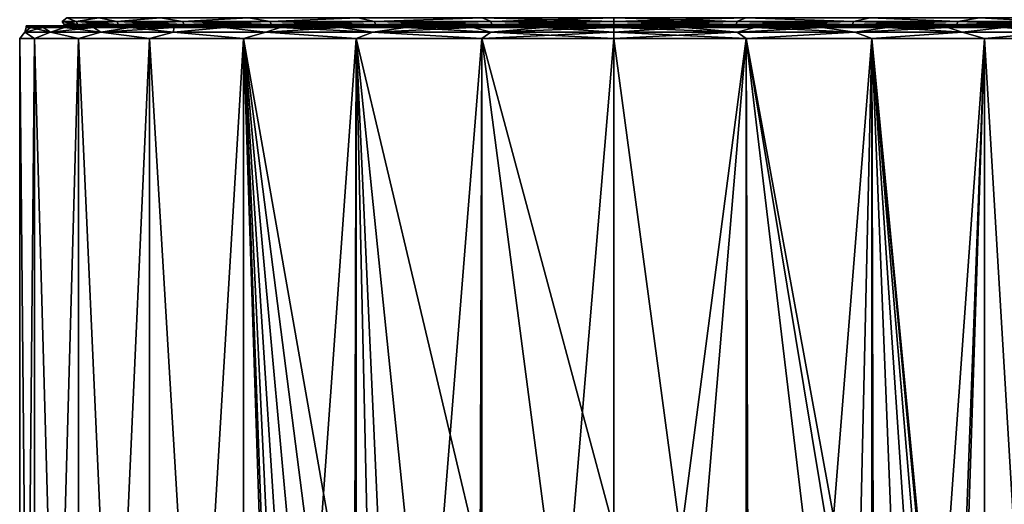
# Model space of a CAD drawing. Header units: millimetres. Extents: x -50 to 50, y 102 to 198.
# Tile 8 of 18: x -23 to 15, y 151 to 170. Entities that reach past the tile are written whole.
import ezdxf

# ---------------------------------------------------------------- set-up
doc = ezdxf.new("R2010")
doc.units = ezdxf.units.MM
doc.header["$LTSCALE"] = 65.185185
for name, color, linetype in [('1', 7, 'CONTINUOUS'), ('10', 7, 'CONTINUOUS'), ('11', 7, 'CONTINUOUS'), ('13', 7, 'CONTINUOUS'), ('14', 7, 'CONTINUOUS'), ('61', 7, 'CONTINUOUS'), ('62', 7, 'CONTINUOUS'), ('96', 7, 'CONTINUOUS'), ('97', 7, 'CONTINUOUS')]:
    doc.layers.add(name, color=color, linetype=linetype)

msp = doc.modelspace()

# ---------------------------------------------------------------- linework, layer by layer
at = {"layer": '1', "color": 7, "linetype": 'CONTINUOUS'}
for points in [[(-22.75, 169.8), (-22.584, 169.8, 2.742), (-22.584, 169.8, -2.742), (-22.75, 169.8)], [(-22.584, 169.8, 2.742), (-22.089, 169.8, 5.444), (-22.584, 169.8, -2.742), (-22.584, 169.8, 2.742)], [(-22.584, 169.8, -2.742), (-22.089, 169.8, 5.444), (-22.089, 169.8, -5.444), (-22.584, 169.8, -2.742)], [(-22.089, 169.8, 5.444), (-21.272, 169.8, 8.067), (-22.089, 169.8, -5.444), (-22.089, 169.8, 5.444)], [(-22.089, 169.8, -5.444), (-21.272, 169.8, 8.067), (-21.272, 169.8, -8.067), (-22.089, 169.8, -5.444)], [(-21.272, 169.8, 8.067), (-20.144, 169.8, 10.573), (-21, 169.8, 2.55), (-21.272, 169.8, 8.067)], [(-21.272, 169.8, -8.067), (-21.272, 169.8, 8.067), (-21, 169.8, 2.55), (-21.272, 169.8, -8.067)], [(-20.144, 169.8, -10.573), (-21.272, 169.8, -8.067), (-21, 169.8, -2.55), (-20.144, 169.8, -10.573)], [(-21, 169.8, -2.55), (-21.272, 169.8, -8.067), (-21, 169.8, 2.55), (-21, 169.8, -2.55)], [(-21, 169.8, 2.55), (-20.144, 169.8, 10.573), (-19.78, 169.8, 7.502), (-21, 169.8, 2.55)], [(-19.78, 169.8, -7.502), (-20.144, 169.8, -10.573), (-21, 169.8, -2.55), (-19.78, 169.8, -7.502)], [(-20.144, 169.8, 10.573), (-18.723, 169.8, 12.924), (-19.78, 169.8, 7.502), (-20.144, 169.8, 10.573)], [(-18.723, 169.8, -12.924), (-20.144, 169.8, -10.573), (-19.78, 169.8, -7.502), (-18.723, 169.8, -12.924)], [(-19.78, 169.8, 7.502), (-18.723, 169.8, 12.924), (-17.41, 169.8, 12.017), (-19.78, 169.8, 7.502)], [(-17.41, 169.8, -12.017), (-18.723, 169.8, -12.924), (-19.78, 169.8, -7.502), (-17.41, 169.8, -12.017)], [(-18.723, 169.8, 12.924), (-17.028, 169.8, 15.086), (-17.41, 169.8, 12.017), (-18.723, 169.8, 12.924)], [(-17.028, 169.8, -15.086), (-18.723, 169.8, -12.924), (-17.41, 169.8, -12.017), (-17.028, 169.8, -15.086)], [(-17.028, 169.8, 15.086), (-15.086, 169.8, 17.028), (-17.41, 169.8, 12.017), (-17.028, 169.8, 15.086)], [(-17.41, 169.8, 12.017), (-15.086, 169.8, 17.028), (-14.028, 169.8, 15.834), (-17.41, 169.8, 12.017)], [(-14.028, 169.8, -15.834), (-17.028, 169.8, -15.086), (-17.41, 169.8, -12.017), (-14.028, 169.8, -15.834)], [(-15.086, 169.8, -17.028), (-17.028, 169.8, -15.086), (-14.028, 169.8, -15.834), (-15.086, 169.8, -17.028)], [(-15.086, 169.8, 17.028), (-12.924, 169.8, 18.723), (-14.028, 169.8, 15.834), (-15.086, 169.8, 17.028)], [(-12.924, 169.8, -18.723), (-15.086, 169.8, -17.028), (-14.028, 169.8, -15.834), (-12.924, 169.8, -18.723)], [(-12.924, 169.8, 18.723), (-10.573, 169.8, 20.144), (-14.028, 169.8, 15.834), (-12.924, 169.8, 18.723)], [(-14.028, 169.8, 15.834), (-10.573, 169.8, 20.144), (-9.831, 169.8, 18.731), (-14.028, 169.8, 15.834)], [(-9.831, 169.8, -18.731), (-12.924, 169.8, -18.723), (-14.028, 169.8, -15.834), (-9.831, 169.8, -18.731)], [(-10.573, 169.8, -20.144), (-12.924, 169.8, -18.723), (-9.831, 169.8, -18.731), (-10.573, 169.8, -20.144)], [(-10.573, 169.8, 20.144), (-8.067, 169.8, 21.272), (-9.831, 169.8, 18.731), (-10.573, 169.8, 20.144)], [(-8.067, 169.8, -21.272), (-10.573, 169.8, -20.144), (-9.831, 169.8, -18.731), (-8.067, 169.8, -21.272)], [(-8.067, 169.8, 21.272), (-5.444, 169.8, 22.089), (-9.831, 169.8, 18.731), (-8.067, 169.8, 21.272)], [(-9.831, 169.8, 18.731), (-5.444, 169.8, 22.089), (-5.062, 169.8, 20.54), (-9.831, 169.8, 18.731)], [(-5.062, 169.8, -20.54), (-8.067, 169.8, -21.272), (-9.831, 169.8, -18.731), (-5.062, 169.8, -20.54)], [(-5.444, 169.8, -22.089), (-8.067, 169.8, -21.272), (-5.062, 169.8, -20.54), (-5.444, 169.8, -22.089)], [(-5.444, 169.8, 22.089), (-2.742, 169.8, 22.584), (-5.062, 169.8, 20.54), (-5.444, 169.8, 22.089)], [(-2.742, 169.8, -22.584), (-5.444, 169.8, -22.089), (-5.062, 169.8, -20.54), (-2.742, 169.8, -22.584)], [(-2.742, 169.8, 22.584), (0, 169.8, 22.75), (-5.062, 169.8, 20.54), (-2.742, 169.8, 22.584)], [(-5.062, 169.8, 20.54), (0, 169.8, 22.75), (0, 169.8, 21.154), (-5.062, 169.8, 20.54)], [(0, 169.8, -21.154), (-2.742, 169.8, -22.584), (-5.062, 169.8, -20.54), (0, 169.8, -21.154)], [(0, 169.8, -22.75), (-2.742, 169.8, -22.584), (0, 169.8, -21.154), (0, 169.8, -22.75)], [(2.742, 169.8, -22.584), (0, 169.8, -22.75), (5.062, 169.8, -20.54), (2.742, 169.8, -22.584)], [(0, 169.8, -22.75), (0, 169.8, -21.154), (5.062, 169.8, -20.54), (0, 169.8, -22.75)], [(0, 169.8, 22.75), (2.742, 169.8, 22.584), (0, 169.8, 21.154), (0, 169.8, 22.75)], [(0, 169.8, 21.154), (2.742, 169.8, 22.584), (5.062, 169.8, 20.54), (0, 169.8, 21.154)], [(5.444, 169.8, -22.089), (2.742, 169.8, -22.584), (5.062, 169.8, -20.54), (5.444, 169.8, -22.089)], [(2.742, 169.8, 22.584), (5.444, 169.8, 22.089), (5.062, 169.8, 20.54), (2.742, 169.8, 22.584)], [(9.831, 169.8, -18.731), (5.444, 169.8, -22.089), (5.062, 169.8, -20.54), (9.831, 169.8, -18.731)], [(5.444, 169.8, 22.089), (8.067, 169.8, 21.272), (5.062, 169.8, 20.54), (5.444, 169.8, 22.089)], [(5.062, 169.8, 20.54), (8.067, 169.8, 21.272), (9.831, 169.8, 18.731), (5.062, 169.8, 20.54)], [(8.067, 169.8, -21.272), (5.444, 169.8, -22.089), (9.831, 169.8, -18.731), (8.067, 169.8, -21.272)], [(10.573, 169.8, -20.144), (8.067, 169.8, -21.272), (9.831, 169.8, -18.731), (10.573, 169.8, -20.144)], [(8.067, 169.8, 21.272), (10.573, 169.8, 20.144), (9.831, 169.8, 18.731), (8.067, 169.8, 21.272)], [(14.028, 169.8, -15.834), (10.573, 169.8, -20.144), (9.831, 169.8, -18.731), (14.028, 169.8, -15.834)], [(10.573, 169.8, 20.144), (12.924, 169.8, 18.723), (9.831, 169.8, 18.731), (10.573, 169.8, 20.144)], [(9.831, 169.8, 18.731), (12.924, 169.8, 18.723), (14.028, 169.8, 15.834), (9.831, 169.8, 18.731)], [(12.924, 169.8, -18.723), (10.573, 169.8, -20.144), (14.028, 169.8, -15.834), (12.924, 169.8, -18.723)], [(15.086, 169.8, -17.028), (12.924, 169.8, -18.723), (14.028, 169.8, -15.834), (15.086, 169.8, -17.028)], [(12.924, 169.8, 18.723), (15.086, 169.8, 17.028), (14.028, 169.8, 15.834), (12.924, 169.8, 18.723)], [(17.41, 169.8, -12.017), (15.086, 169.8, -17.028), (14.028, 169.8, -15.834), (17.41, 169.8, -12.017)], [(15.086, 169.8, 17.028), (17.028, 169.8, 15.086), (14.028, 169.8, 15.834), (15.086, 169.8, 17.028)], [(14.028, 169.8, 15.834), (17.028, 169.8, 15.086), (17.41, 169.8, 12.017), (14.028, 169.8, 15.834)], [(17.028, 169.8, -15.086), (15.086, 169.8, -17.028), (17.41, 169.8, -12.017), (17.028, 169.8, -15.086)]]:
    msp.add_3dface(points, dxfattribs=at)
at = {"layer": '10', "color": 7, "linetype": 'CONTINUOUS'}
for points in [[(0, 169.55, -22.933), (0, 169.733, -22.75), (2.742, 169.733, -22.584), (0, 169.55, -22.933)], [(4.768, 169.55, -22.432), (0, 169.55, -22.933), (2.742, 169.733, -22.584), (4.768, 169.55, -22.432)], [(0, 169.55, 22.933), (4.768, 169.55, 22.432), (0, 169.733, 22.75), (0, 169.55, 22.933)], [(0, 169.733, 22.75), (4.768, 169.55, 22.432), (2.742, 169.733, 22.584), (0, 169.733, 22.75)], [(5.444, 169.733, -22.089), (4.768, 169.55, -22.432), (2.742, 169.733, -22.584), (5.444, 169.733, -22.089)], [(2.742, 169.733, 22.584), (4.768, 169.55, 22.432), (5.444, 169.733, 22.089), (2.742, 169.733, 22.584)], [(9.328, 169.55, -20.95), (4.768, 169.55, -22.432), (8.067, 169.733, -21.272), (9.328, 169.55, -20.95)], [(8.067, 169.733, -21.272), (4.768, 169.55, -22.432), (5.444, 169.733, -22.089), (8.067, 169.733, -21.272)], [(4.768, 169.55, 22.432), (9.328, 169.55, 20.95), (5.444, 169.733, 22.089), (4.768, 169.55, 22.432)], [(5.444, 169.733, 22.089), (9.328, 169.55, 20.95), (8.067, 169.733, 21.272), (5.444, 169.733, 22.089)], [(10.572, 169.733, -20.144), (9.328, 169.55, -20.95), (8.067, 169.733, -21.272), (10.572, 169.733, -20.144)], [(8.067, 169.733, 21.272), (9.328, 169.55, 20.95), (10.572, 169.733, 20.144), (8.067, 169.733, 21.272)], [(13.48, 169.55, -18.553), (9.328, 169.55, -20.95), (12.923, 169.733, -18.723), (13.48, 169.55, -18.553)], [(12.923, 169.733, -18.723), (9.328, 169.55, -20.95), (10.572, 169.733, -20.144), (12.923, 169.733, -18.723)], [(9.328, 169.55, 20.95), (13.48, 169.55, 18.553), (10.572, 169.733, 20.144), (9.328, 169.55, 20.95)], [(10.572, 169.733, 20.144), (13.48, 169.55, 18.553), (12.923, 169.733, 18.723), (10.572, 169.733, 20.144)], [(15.086, 169.733, -17.029), (13.48, 169.55, -18.553), (12.923, 169.733, -18.723), (15.086, 169.733, -17.029)], [(12.923, 169.733, 18.723), (13.48, 169.55, 18.553), (15.086, 169.733, 17.029), (12.923, 169.733, 18.723)], [(17.043, 169.55, -15.345), (13.48, 169.55, -18.553), (15.086, 169.733, -17.029), (17.043, 169.55, -15.345)], [(13.48, 169.55, 18.553), (17.043, 169.55, 15.345), (15.086, 169.733, 17.029), (13.48, 169.55, 18.553)], [(17.029, 169.733, -15.086), (17.043, 169.55, -15.345), (15.086, 169.733, -17.029), (17.029, 169.733, -15.086)], [(15.086, 169.733, 17.029), (17.043, 169.55, 15.345), (17.029, 169.733, 15.086), (15.086, 169.733, 17.029)], [(0, 169.55, -22.933), (4.768, 169.55, -22.432), (0, 169.3, -23), (0, 169.55, -22.933)], [(0, 169.3, -23), (4.768, 169.55, -22.432), (5.118, 169.3, -22.423), (0, 169.3, -23)], [(4.768, 169.55, 22.432), (0, 169.55, 22.933), (5.118, 169.3, 22.423), (4.768, 169.55, 22.432)], [(5.118, 169.3, 22.423), (0, 169.55, 22.933), (0, 169.3, 23), (5.118, 169.3, 22.423)], [(4.768, 169.55, -22.432), (9.328, 169.55, -20.95), (5.118, 169.3, -22.423), (4.768, 169.55, -22.432)], [(9.328, 169.55, 20.95), (4.768, 169.55, 22.432), (5.118, 169.3, 22.423), (9.328, 169.55, 20.95)], [(5.118, 169.3, -22.423), (9.328, 169.55, -20.95), (9.979, 169.3, -20.722), (5.118, 169.3, -22.423)], [(9.979, 169.3, 20.722), (9.328, 169.55, 20.95), (5.118, 169.3, 22.423), (9.979, 169.3, 20.722)], [(9.328, 169.55, -20.95), (13.48, 169.55, -18.553), (9.979, 169.3, -20.722), (9.328, 169.55, -20.95)], [(13.48, 169.55, 18.553), (9.328, 169.55, 20.95), (9.979, 169.3, 20.722), (13.48, 169.55, 18.553)], [(9.979, 169.3, -20.722), (13.48, 169.55, -18.553), (14.34, 169.3, -17.982), (9.979, 169.3, -20.722)], [(14.34, 169.3, 17.982), (13.48, 169.55, 18.553), (9.979, 169.3, 20.722), (14.34, 169.3, 17.982)], [(13.48, 169.55, -18.553), (17.043, 169.55, -15.345), (14.34, 169.3, -17.982), (13.48, 169.55, -18.553)], [(17.043, 169.55, 15.345), (13.48, 169.55, 18.553), (14.34, 169.3, 17.982), (17.043, 169.55, 15.345)], [(14.34, 169.3, -17.982), (17.043, 169.55, -15.345), (17.982, 169.3, -14.34), (14.34, 169.3, -17.982)], [(17.982, 169.3, 14.34), (17.043, 169.55, 15.345), (14.34, 169.3, 17.982), (17.982, 169.3, 14.34)]]:
    msp.add_3dface(points, dxfattribs=at)
at = {"layer": '11', "color": 7, "linetype": 'CONTINUOUS'}
for points in [[(-22.807, 169.55, 2.397), (-21.811, 169.55, 7.087), (-22.584, 169.733, 2.742), (-22.807, 169.55, 2.397)], [(-22.807, 169.55, -2.397), (-22.807, 169.55, 2.397), (-22.75, 169.733), (-22.807, 169.55, -2.397)], [(-22.75, 169.733), (-22.807, 169.55, 2.397), (-22.584, 169.733, 2.742), (-22.75, 169.733)], [(-21.811, 169.55, -7.087), (-22.807, 169.55, -2.397), (-22.089, 169.733, -5.444), (-21.811, 169.55, -7.087)], [(-22.089, 169.733, -5.444), (-22.807, 169.55, -2.397), (-22.584, 169.733, -2.742), (-22.089, 169.733, -5.444)], [(-22.584, 169.733, -2.742), (-22.807, 169.55, -2.397), (-22.75, 169.733), (-22.584, 169.733, -2.742)], [(-22.584, 169.733, 2.742), (-21.811, 169.55, 7.087), (-22.089, 169.733, 5.444), (-22.584, 169.733, 2.742)], [(-22.089, 169.733, 5.444), (-21.811, 169.55, 7.087), (-21.272, 169.733, 8.067), (-22.089, 169.733, 5.444)], [(-21.272, 169.733, -8.067), (-21.811, 169.55, -7.087), (-22.089, 169.733, -5.444), (-21.272, 169.733, -8.067)], [(-21.811, 169.55, 7.087), (-19.861, 169.55, 11.467), (-21.272, 169.733, 8.067), (-21.811, 169.55, 7.087)], [(-19.861, 169.55, -11.467), (-21.811, 169.55, -7.087), (-20.144, 169.733, -10.572), (-19.861, 169.55, -11.467)], [(-20.144, 169.733, -10.572), (-21.811, 169.55, -7.087), (-21.272, 169.733, -8.067), (-20.144, 169.733, -10.572)], [(-21.272, 169.733, 8.067), (-19.861, 169.55, 11.467), (-20.144, 169.733, 10.572), (-21.272, 169.733, 8.067)], [(-20.144, 169.733, 10.572), (-19.861, 169.55, 11.467), (-18.723, 169.733, 12.923), (-20.144, 169.733, 10.572)], [(-18.723, 169.733, -12.923), (-19.861, 169.55, -11.467), (-20.144, 169.733, -10.572), (-18.723, 169.733, -12.923)], [(-19.861, 169.55, 11.467), (-17.043, 169.55, 15.345), (-18.723, 169.733, 12.923), (-19.861, 169.55, 11.467)], [(-17.043, 169.55, -15.345), (-19.861, 169.55, -11.467), (-17.029, 169.733, -15.086), (-17.043, 169.55, -15.345)], [(-17.029, 169.733, -15.086), (-19.861, 169.55, -11.467), (-18.723, 169.733, -12.923), (-17.029, 169.733, -15.086)], [(-18.723, 169.733, 12.923), (-17.043, 169.55, 15.345), (-17.029, 169.733, 15.086), (-18.723, 169.733, 12.923)], [(-17.043, 169.55, 15.345), (-13.48, 169.55, 18.553), (-15.086, 169.733, 17.029), (-17.043, 169.55, 15.345)], [(-17.029, 169.733, 15.086), (-17.043, 169.55, 15.345), (-15.086, 169.733, 17.029), (-17.029, 169.733, 15.086)], [(-13.48, 169.55, -18.553), (-17.043, 169.55, -15.345), (-15.086, 169.733, -17.029), (-13.48, 169.55, -18.553)], [(-15.086, 169.733, -17.029), (-17.043, 169.55, -15.345), (-17.029, 169.733, -15.086), (-15.086, 169.733, -17.029)], [(-15.086, 169.733, 17.029), (-13.48, 169.55, 18.553), (-12.923, 169.733, 18.723), (-15.086, 169.733, 17.029)], [(-12.923, 169.733, -18.723), (-13.48, 169.55, -18.553), (-15.086, 169.733, -17.029), (-12.923, 169.733, -18.723)], [(-13.48, 169.55, 18.553), (-9.328, 169.55, 20.95), (-12.923, 169.733, 18.723), (-13.48, 169.55, 18.553)], [(-9.328, 169.55, -20.95), (-13.48, 169.55, -18.553), (-10.572, 169.733, -20.144), (-9.328, 169.55, -20.95)], [(-10.572, 169.733, -20.144), (-13.48, 169.55, -18.553), (-12.923, 169.733, -18.723), (-10.572, 169.733, -20.144)], [(-12.923, 169.733, 18.723), (-9.328, 169.55, 20.95), (-10.572, 169.733, 20.144), (-12.923, 169.733, 18.723)], [(-10.572, 169.733, 20.144), (-9.328, 169.55, 20.95), (-8.067, 169.733, 21.272), (-10.572, 169.733, 20.144)], [(-8.067, 169.733, -21.272), (-9.328, 169.55, -20.95), (-10.572, 169.733, -20.144), (-8.067, 169.733, -21.272)], [(-9.328, 169.55, 20.95), (-4.768, 169.55, 22.432), (-8.067, 169.733, 21.272), (-9.328, 169.55, 20.95)], [(-4.768, 169.55, -22.432), (-9.328, 169.55, -20.95), (-5.444, 169.733, -22.089), (-4.768, 169.55, -22.432)], [(-5.444, 169.733, -22.089), (-9.328, 169.55, -20.95), (-8.067, 169.733, -21.272), (-5.444, 169.733, -22.089)], [(-8.067, 169.733, 21.272), (-4.768, 169.55, 22.432), (-5.444, 169.733, 22.089), (-8.067, 169.733, 21.272)], [(-5.444, 169.733, 22.089), (-4.768, 169.55, 22.432), (-2.742, 169.733, 22.584), (-5.444, 169.733, 22.089)], [(-2.742, 169.733, -22.584), (-4.768, 169.55, -22.432), (-5.444, 169.733, -22.089), (-2.742, 169.733, -22.584)], [(0, 169.733, -22.75), (0, 169.55, -22.933), (-4.768, 169.55, -22.432), (0, 169.733, -22.75)], [(0, 169.733, -22.75), (-4.768, 169.55, -22.432), (-2.742, 169.733, -22.584), (0, 169.733, -22.75)], [(-4.768, 169.55, 22.432), (0, 169.55, 22.933), (-2.742, 169.733, 22.584), (-4.768, 169.55, 22.432)], [(0, 169.55, 22.933), (0, 169.733, 22.75), (-2.742, 169.733, 22.584), (0, 169.55, 22.933)], [(-22.807, 169.55, 2.397), (-22.807, 169.55, -2.397), (-23, 169.3, 0), (-22.807, 169.55, 2.397)], [(-22.423, 169.3, 5.118), (-22.807, 169.55, 2.397), (-23, 169.3, 0), (-22.423, 169.3, 5.118)], [(-23, 169.3, 0), (-22.807, 169.55, -2.397), (-22.423, 169.3, -5.118), (-23, 169.3, 0)], [(-21.811, 169.55, 7.087), (-22.807, 169.55, 2.397), (-22.423, 169.3, 5.118), (-21.811, 169.55, 7.087)], [(-22.807, 169.55, -2.397), (-21.811, 169.55, -7.087), (-22.423, 169.3, -5.118), (-22.807, 169.55, -2.397)], [(-20.722, 169.3, 9.979), (-21.811, 169.55, 7.087), (-22.423, 169.3, 5.118), (-20.722, 169.3, 9.979)], [(-22.423, 169.3, -5.118), (-21.811, 169.55, -7.087), (-20.722, 169.3, -9.979), (-22.423, 169.3, -5.118)], [(-19.861, 169.55, 11.467), (-21.811, 169.55, 7.087), (-20.722, 169.3, 9.979), (-19.861, 169.55, 11.467)], [(-21.811, 169.55, -7.087), (-19.861, 169.55, -11.467), (-20.722, 169.3, -9.979), (-21.811, 169.55, -7.087)], [(-17.982, 169.3, 14.34), (-19.861, 169.55, 11.467), (-20.722, 169.3, 9.979), (-17.982, 169.3, 14.34)], [(-20.722, 169.3, -9.979), (-19.861, 169.55, -11.467), (-17.982, 169.3, -14.34), (-20.722, 169.3, -9.979)], [(-17.043, 169.55, 15.345), (-19.861, 169.55, 11.467), (-17.982, 169.3, 14.34), (-17.043, 169.55, 15.345)], [(-19.861, 169.55, -11.467), (-17.043, 169.55, -15.345), (-17.982, 169.3, -14.34), (-19.861, 169.55, -11.467)], [(-14.34, 169.3, 17.982), (-17.043, 169.55, 15.345), (-17.982, 169.3, 14.34), (-14.34, 169.3, 17.982)], [(-17.982, 169.3, -14.34), (-17.043, 169.55, -15.345), (-14.34, 169.3, -17.982), (-17.982, 169.3, -14.34)], [(-13.48, 169.55, 18.553), (-17.043, 169.55, 15.345), (-14.34, 169.3, 17.982), (-13.48, 169.55, 18.553)], [(-17.043, 169.55, -15.345), (-13.48, 169.55, -18.553), (-14.34, 169.3, -17.982), (-17.043, 169.55, -15.345)], [(-9.979, 169.3, 20.722), (-13.48, 169.55, 18.553), (-14.34, 169.3, 17.982), (-9.979, 169.3, 20.722)], [(-14.34, 169.3, -17.982), (-13.48, 169.55, -18.553), (-9.979, 169.3, -20.722), (-14.34, 169.3, -17.982)], [(-9.328, 169.55, 20.95), (-13.48, 169.55, 18.553), (-9.979, 169.3, 20.722), (-9.328, 169.55, 20.95)], [(-13.48, 169.55, -18.553), (-9.328, 169.55, -20.95), (-9.979, 169.3, -20.722), (-13.48, 169.55, -18.553)], [(-5.118, 169.3, 22.423), (-9.328, 169.55, 20.95), (-9.979, 169.3, 20.722), (-5.118, 169.3, 22.423)], [(-9.979, 169.3, -20.722), (-9.328, 169.55, -20.95), (-5.118, 169.3, -22.423), (-9.979, 169.3, -20.722)], [(-4.768, 169.55, 22.432), (-9.328, 169.55, 20.95), (-5.118, 169.3, 22.423), (-4.768, 169.55, 22.432)], [(-9.328, 169.55, -20.95), (-4.768, 169.55, -22.432), (-5.118, 169.3, -22.423), (-9.328, 169.55, -20.95)], [(0, 169.55, -22.933), (0, 169.3, -23), (-5.118, 169.3, -22.423), (0, 169.55, -22.933)], [(-4.768, 169.55, -22.432), (0, 169.55, -22.933), (-5.118, 169.3, -22.423), (-4.768, 169.55, -22.432)], [(0, 169.3, 23), (-4.768, 169.55, 22.432), (-5.118, 169.3, 22.423), (0, 169.3, 23)], [(0, 169.3, 23), (0, 169.55, 22.933), (-4.768, 169.55, 22.432), (0, 169.3, 23)]]:
    msp.add_3dface(points, dxfattribs=at)
at = {"layer": '13', "color": 7, "linetype": 'CONTINUOUS'}
for points in [[(0, 169.8, -22.75), (2.742, 169.8, -22.584), (0, 169.733, -22.75), (0, 169.8, -22.75)], [(0, 169.733, -22.75), (2.742, 169.8, -22.584), (2.742, 169.733, -22.584), (0, 169.733, -22.75)], [(2.742, 169.8, 22.584), (0, 169.8, 22.75), (2.742, 169.733, 22.584), (2.742, 169.8, 22.584)], [(0, 169.8, 22.75), (0, 169.733, 22.75), (2.742, 169.733, 22.584), (0, 169.8, 22.75)], [(2.742, 169.8, -22.584), (5.444, 169.8, -22.089), (2.742, 169.733, -22.584), (2.742, 169.8, -22.584)], [(5.444, 169.8, -22.089), (5.444, 169.733, -22.089), (2.742, 169.733, -22.584), (5.444, 169.8, -22.089)], [(5.444, 169.8, 22.089), (2.742, 169.8, 22.584), (5.444, 169.733, 22.089), (5.444, 169.8, 22.089)], [(2.742, 169.8, 22.584), (2.742, 169.733, 22.584), (5.444, 169.733, 22.089), (2.742, 169.8, 22.584)], [(5.444, 169.8, -22.089), (8.067, 169.8, -21.272), (5.444, 169.733, -22.089), (5.444, 169.8, -22.089)], [(8.067, 169.8, -21.272), (8.067, 169.733, -21.272), (5.444, 169.733, -22.089), (8.067, 169.8, -21.272)], [(8.067, 169.8, 21.272), (5.444, 169.8, 22.089), (8.067, 169.733, 21.272), (8.067, 169.8, 21.272)], [(5.444, 169.8, 22.089), (5.444, 169.733, 22.089), (8.067, 169.733, 21.272), (5.444, 169.8, 22.089)], [(8.067, 169.8, -21.272), (10.573, 169.8, -20.144), (8.067, 169.733, -21.272), (8.067, 169.8, -21.272)], [(10.573, 169.8, -20.144), (10.572, 169.733, -20.144), (8.067, 169.733, -21.272), (10.573, 169.8, -20.144)], [(10.573, 169.8, 20.144), (8.067, 169.8, 21.272), (10.572, 169.733, 20.144), (10.573, 169.8, 20.144)], [(8.067, 169.8, 21.272), (8.067, 169.733, 21.272), (10.572, 169.733, 20.144), (8.067, 169.8, 21.272)], [(10.573, 169.8, -20.144), (12.924, 169.8, -18.723), (10.572, 169.733, -20.144), (10.573, 169.8, -20.144)], [(12.924, 169.8, -18.723), (12.923, 169.733, -18.723), (10.572, 169.733, -20.144), (12.924, 169.8, -18.723)], [(10.573, 169.8, 20.144), (10.572, 169.733, 20.144), (12.923, 169.733, 18.723), (10.573, 169.8, 20.144)], [(12.924, 169.8, 18.723), (10.573, 169.8, 20.144), (12.923, 169.733, 18.723), (12.924, 169.8, 18.723)], [(12.924, 169.8, -18.723), (15.086, 169.8, -17.028), (12.923, 169.733, -18.723), (12.924, 169.8, -18.723)], [(15.086, 169.8, -17.028), (15.086, 169.733, -17.029), (12.923, 169.733, -18.723), (15.086, 169.8, -17.028)], [(12.924, 169.8, 18.723), (12.923, 169.733, 18.723), (15.086, 169.733, 17.029), (12.924, 169.8, 18.723)], [(15.086, 169.8, 17.028), (12.924, 169.8, 18.723), (15.086, 169.733, 17.029), (15.086, 169.8, 17.028)], [(15.086, 169.8, -17.028), (17.028, 169.8, -15.086), (15.086, 169.733, -17.029), (15.086, 169.8, -17.028)], [(17.028, 169.8, -15.086), (17.029, 169.733, -15.086), (15.086, 169.733, -17.029), (17.028, 169.8, -15.086)], [(17.028, 169.8, 15.086), (15.086, 169.8, 17.028), (17.029, 169.733, 15.086), (17.028, 169.8, 15.086)], [(15.086, 169.8, 17.028), (15.086, 169.733, 17.029), (17.029, 169.733, 15.086), (15.086, 169.8, 17.028)]]:
    msp.add_3dface(points, dxfattribs=at)
at = {"layer": '14', "color": 7, "linetype": 'CONTINUOUS'}
for points in [[(-22.584, 169.8, 2.742), (-22.75, 169.8), (-22.584, 169.733, 2.742), (-22.584, 169.8, 2.742)], [(-22.75, 169.8), (-22.584, 169.8, -2.742), (-22.75, 169.733), (-22.75, 169.8)], [(-22.75, 169.8), (-22.75, 169.733), (-22.584, 169.733, 2.742), (-22.75, 169.8)], [(-22.584, 169.8, -2.742), (-22.584, 169.733, -2.742), (-22.75, 169.733), (-22.584, 169.8, -2.742)], [(-22.089, 169.8, 5.444), (-22.584, 169.8, 2.742), (-22.089, 169.733, 5.444), (-22.089, 169.8, 5.444)], [(-22.584, 169.8, 2.742), (-22.584, 169.733, 2.742), (-22.089, 169.733, 5.444), (-22.584, 169.8, 2.742)], [(-22.584, 169.8, -2.742), (-22.089, 169.8, -5.444), (-22.584, 169.733, -2.742), (-22.584, 169.8, -2.742)], [(-22.089, 169.8, -5.444), (-22.089, 169.733, -5.444), (-22.584, 169.733, -2.742), (-22.089, 169.8, -5.444)], [(-21.272, 169.8, 8.067), (-22.089, 169.8, 5.444), (-21.272, 169.733, 8.067), (-21.272, 169.8, 8.067)], [(-22.089, 169.8, 5.444), (-22.089, 169.733, 5.444), (-21.272, 169.733, 8.067), (-22.089, 169.8, 5.444)], [(-22.089, 169.8, -5.444), (-21.272, 169.8, -8.067), (-22.089, 169.733, -5.444), (-22.089, 169.8, -5.444)], [(-21.272, 169.8, -8.067), (-21.272, 169.733, -8.067), (-22.089, 169.733, -5.444), (-21.272, 169.8, -8.067)], [(-20.144, 169.8, 10.573), (-21.272, 169.8, 8.067), (-20.144, 169.733, 10.572), (-20.144, 169.8, 10.573)], [(-21.272, 169.8, 8.067), (-21.272, 169.733, 8.067), (-20.144, 169.733, 10.572), (-21.272, 169.8, 8.067)], [(-21.272, 169.8, -8.067), (-20.144, 169.8, -10.573), (-21.272, 169.733, -8.067), (-21.272, 169.8, -8.067)], [(-20.144, 169.8, -10.573), (-20.144, 169.733, -10.572), (-21.272, 169.733, -8.067), (-20.144, 169.8, -10.573)], [(-18.723, 169.8, 12.924), (-20.144, 169.8, 10.573), (-18.723, 169.733, 12.923), (-18.723, 169.8, 12.924)], [(-20.144, 169.8, 10.573), (-20.144, 169.733, 10.572), (-18.723, 169.733, 12.923), (-20.144, 169.8, 10.573)], [(-20.144, 169.8, -10.573), (-18.723, 169.8, -12.924), (-20.144, 169.733, -10.572), (-20.144, 169.8, -10.573)], [(-18.723, 169.8, -12.924), (-18.723, 169.733, -12.923), (-20.144, 169.733, -10.572), (-18.723, 169.8, -12.924)], [(-17.028, 169.8, 15.086), (-18.723, 169.8, 12.924), (-17.029, 169.733, 15.086), (-17.028, 169.8, 15.086)], [(-18.723, 169.8, 12.924), (-18.723, 169.733, 12.923), (-17.029, 169.733, 15.086), (-18.723, 169.8, 12.924)], [(-18.723, 169.8, -12.924), (-17.028, 169.8, -15.086), (-18.723, 169.733, -12.923), (-18.723, 169.8, -12.924)], [(-17.028, 169.8, -15.086), (-17.029, 169.733, -15.086), (-18.723, 169.733, -12.923), (-17.028, 169.8, -15.086)], [(-17.028, 169.8, 15.086), (-17.029, 169.733, 15.086), (-15.086, 169.733, 17.029), (-17.028, 169.8, 15.086)], [(-17.028, 169.8, -15.086), (-15.086, 169.8, -17.028), (-17.029, 169.733, -15.086), (-17.028, 169.8, -15.086)], [(-15.086, 169.8, -17.028), (-15.086, 169.733, -17.029), (-17.029, 169.733, -15.086), (-15.086, 169.8, -17.028)], [(-15.086, 169.8, 17.028), (-17.028, 169.8, 15.086), (-15.086, 169.733, 17.029), (-15.086, 169.8, 17.028)], [(-12.924, 169.8, 18.723), (-15.086, 169.8, 17.028), (-12.923, 169.733, 18.723), (-12.924, 169.8, 18.723)], [(-15.086, 169.8, 17.028), (-15.086, 169.733, 17.029), (-12.923, 169.733, 18.723), (-15.086, 169.8, 17.028)], [(-15.086, 169.8, -17.028), (-12.924, 169.8, -18.723), (-15.086, 169.733, -17.029), (-15.086, 169.8, -17.028)], [(-12.924, 169.8, -18.723), (-12.923, 169.733, -18.723), (-15.086, 169.733, -17.029), (-12.924, 169.8, -18.723)], [(-10.573, 169.8, 20.144), (-12.924, 169.8, 18.723), (-10.572, 169.733, 20.144), (-10.573, 169.8, 20.144)], [(-12.924, 169.8, 18.723), (-12.923, 169.733, 18.723), (-10.572, 169.733, 20.144), (-12.924, 169.8, 18.723)], [(-12.924, 169.8, -18.723), (-10.573, 169.8, -20.144), (-12.923, 169.733, -18.723), (-12.924, 169.8, -18.723)], [(-10.573, 169.8, -20.144), (-10.572, 169.733, -20.144), (-12.923, 169.733, -18.723), (-10.573, 169.8, -20.144)], [(-8.067, 169.8, 21.272), (-10.573, 169.8, 20.144), (-8.067, 169.733, 21.272), (-8.067, 169.8, 21.272)], [(-10.573, 169.8, 20.144), (-10.572, 169.733, 20.144), (-8.067, 169.733, 21.272), (-10.573, 169.8, 20.144)], [(-10.573, 169.8, -20.144), (-8.067, 169.8, -21.272), (-10.572, 169.733, -20.144), (-10.573, 169.8, -20.144)], [(-8.067, 169.8, -21.272), (-8.067, 169.733, -21.272), (-10.572, 169.733, -20.144), (-8.067, 169.8, -21.272)], [(-5.444, 169.8, 22.089), (-8.067, 169.8, 21.272), (-5.444, 169.733, 22.089), (-5.444, 169.8, 22.089)], [(-8.067, 169.8, 21.272), (-8.067, 169.733, 21.272), (-5.444, 169.733, 22.089), (-8.067, 169.8, 21.272)], [(-8.067, 169.8, -21.272), (-5.444, 169.8, -22.089), (-8.067, 169.733, -21.272), (-8.067, 169.8, -21.272)], [(-5.444, 169.8, -22.089), (-5.444, 169.733, -22.089), (-8.067, 169.733, -21.272), (-5.444, 169.8, -22.089)], [(-2.742, 169.8, 22.584), (-5.444, 169.8, 22.089), (-2.742, 169.733, 22.584), (-2.742, 169.8, 22.584)], [(-5.444, 169.8, 22.089), (-5.444, 169.733, 22.089), (-2.742, 169.733, 22.584), (-5.444, 169.8, 22.089)], [(-5.444, 169.8, -22.089), (-2.742, 169.8, -22.584), (-5.444, 169.733, -22.089), (-5.444, 169.8, -22.089)], [(-2.742, 169.8, -22.584), (-2.742, 169.733, -22.584), (-5.444, 169.733, -22.089), (-2.742, 169.8, -22.584)], [(-2.742, 169.8, -22.584), (0, 169.8, -22.75), (-2.742, 169.733, -22.584), (-2.742, 169.8, -22.584)], [(0, 169.8, -22.75), (0, 169.733, -22.75), (-2.742, 169.733, -22.584), (0, 169.8, -22.75)], [(0, 169.8, 22.75), (-2.742, 169.8, 22.584), (0, 169.733, 22.75), (0, 169.8, 22.75)], [(0, 169.733, 22.75), (-2.742, 169.8, 22.584), (-2.742, 169.733, 22.584), (0, 169.733, 22.75)]]:
    msp.add_3dface(points, dxfattribs=at)
at = {"layer": '61', "color": 7, "linetype": 'CONTINUOUS'}
for points in [[(0, 170.101, -21.327), (5.104, 170.101, -20.707), (0, 169.966, -21.351), (0, 170.101, -21.327)], [(5.104, 170.101, -20.707), (4.751, 169.966, -20.816), (0, 169.966, -21.351), (5.104, 170.101, -20.707)], [(5.104, 170.101, 20.707), (0, 170.101, 21.327), (4.751, 169.966, 20.816), (5.104, 170.101, 20.707)], [(0, 170.101, 21.327), (0, 169.966, 21.351), (4.751, 169.966, 20.816), (0, 170.101, 21.327)], [(0, 169.847, 21.283), (4.736, 169.847, 20.749), (0, 169.966, 21.351), (0, 169.847, 21.283)], [(0, 169.966, 21.351), (4.736, 169.847, 20.749), (4.751, 169.966, 20.816), (0, 169.966, 21.351)], [(4.736, 169.847, -20.749), (0, 169.847, -21.283), (4.751, 169.966, -20.816), (4.736, 169.847, -20.749)], [(4.751, 169.966, -20.816), (0, 169.847, -21.283), (0, 169.966, -21.351), (4.751, 169.966, -20.816)], [(4.736, 169.847, 20.749), (9.234, 169.847, 19.175), (4.751, 169.966, 20.816), (4.736, 169.847, 20.749)], [(9.234, 169.847, -19.175), (4.736, 169.847, -20.749), (9.264, 169.966, -19.237), (9.234, 169.847, -19.175)], [(9.264, 169.966, -19.237), (4.736, 169.847, -20.749), (4.751, 169.966, -20.816), (9.264, 169.966, -19.237)], [(5.104, 170.101, -20.707), (9.264, 169.966, -19.237), (4.751, 169.966, -20.816), (5.104, 170.101, -20.707)], [(5.104, 170.101, 20.707), (4.751, 169.966, 20.816), (9.264, 169.966, 19.237), (5.104, 170.101, 20.707)], [(4.751, 169.966, 20.816), (9.234, 169.847, 19.175), (9.264, 169.966, 19.237), (4.751, 169.966, 20.816)], [(5.104, 170.101, -20.707), (9.911, 170.101, -18.884), (9.264, 169.966, -19.237), (5.104, 170.101, -20.707)], [(9.911, 170.101, 18.884), (5.104, 170.101, 20.707), (9.264, 169.966, 19.237), (9.911, 170.101, 18.884)], [(9.234, 169.847, 19.175), (13.27, 169.847, 16.64), (9.264, 169.966, 19.237), (9.234, 169.847, 19.175)], [(13.27, 169.847, -16.64), (9.234, 169.847, -19.175), (13.312, 169.966, -16.693), (13.27, 169.847, -16.64)], [(13.312, 169.966, -16.693), (9.234, 169.847, -19.175), (9.264, 169.966, -19.237), (13.312, 169.966, -16.693)], [(9.911, 170.101, -18.884), (13.312, 169.966, -16.693), (9.264, 169.966, -19.237), (9.911, 170.101, -18.884)], [(9.911, 170.101, 18.884), (9.264, 169.966, 19.237), (13.312, 169.966, 16.693), (9.911, 170.101, 18.884)], [(9.264, 169.966, 19.237), (13.27, 169.847, 16.64), (13.312, 169.966, 16.693), (9.264, 169.966, 19.237)], [(9.911, 170.101, -18.884), (14.142, 170.101, -15.964), (13.312, 169.966, -16.693), (9.911, 170.101, -18.884)], [(14.142, 170.101, 15.964), (9.911, 170.101, 18.884), (13.312, 169.966, 16.693), (14.142, 170.101, 15.964)], [(13.27, 169.847, 16.64), (16.64, 169.847, 13.27), (13.312, 169.966, 16.693), (13.27, 169.847, 16.64)], [(16.64, 169.847, -13.27), (13.27, 169.847, -16.64), (16.693, 169.966, -13.312), (16.64, 169.847, -13.27)], [(16.693, 169.966, -13.312), (13.27, 169.847, -16.64), (13.312, 169.966, -16.693), (16.693, 169.966, -13.312)], [(14.142, 170.101, -15.964), (16.693, 169.966, -13.312), (13.312, 169.966, -16.693), (14.142, 170.101, -15.964)], [(14.142, 170.101, 15.964), (13.312, 169.966, 16.693), (16.693, 169.966, 13.312), (14.142, 170.101, 15.964)], [(13.312, 169.966, 16.693), (16.64, 169.847, 13.27), (16.693, 169.966, 13.312), (13.312, 169.966, 16.693)], [(14.142, 170.101, -15.964), (17.552, 170.101, -12.115), (16.693, 169.966, -13.312), (14.142, 170.101, -15.964)], [(17.552, 170.101, 12.115), (14.142, 170.101, 15.964), (16.693, 169.966, 13.312), (17.552, 170.101, 12.115)], [(5.062, 169.8, -20.54), (0, 169.8, -21.154), (4.736, 169.847, -20.749), (5.062, 169.8, -20.54)], [(4.736, 169.847, -20.749), (0, 169.8, -21.154), (0, 169.847, -21.283), (4.736, 169.847, -20.749)], [(0, 169.8, 21.154), (5.062, 169.8, 20.54), (0, 169.847, 21.283), (0, 169.8, 21.154)], [(0, 169.847, 21.283), (5.062, 169.8, 20.54), (4.736, 169.847, 20.749), (0, 169.847, 21.283)], [(4.736, 169.847, 20.749), (5.062, 169.8, 20.54), (9.234, 169.847, 19.175), (4.736, 169.847, 20.749)], [(9.234, 169.847, -19.175), (5.062, 169.8, -20.54), (4.736, 169.847, -20.749), (9.234, 169.847, -19.175)], [(5.062, 169.8, 20.54), (9.831, 169.8, 18.731), (9.234, 169.847, 19.175), (5.062, 169.8, 20.54)], [(9.831, 169.8, -18.731), (5.062, 169.8, -20.54), (9.234, 169.847, -19.175), (9.831, 169.8, -18.731)], [(9.234, 169.847, 19.175), (9.831, 169.8, 18.731), (13.27, 169.847, 16.64), (9.234, 169.847, 19.175)], [(13.27, 169.847, -16.64), (9.831, 169.8, -18.731), (9.234, 169.847, -19.175), (13.27, 169.847, -16.64)], [(9.831, 169.8, 18.731), (14.028, 169.8, 15.834), (13.27, 169.847, 16.64), (9.831, 169.8, 18.731)], [(14.028, 169.8, -15.834), (9.831, 169.8, -18.731), (13.27, 169.847, -16.64), (14.028, 169.8, -15.834)], [(13.27, 169.847, 16.64), (14.028, 169.8, 15.834), (16.64, 169.847, 13.27), (13.27, 169.847, 16.64)], [(16.64, 169.847, -13.27), (14.028, 169.8, -15.834), (13.27, 169.847, -16.64), (16.64, 169.847, -13.27)], [(14.028, 169.8, 15.834), (17.41, 169.8, 12.017), (16.64, 169.847, 13.27), (14.028, 169.8, 15.834)], [(17.41, 169.8, -12.017), (14.028, 169.8, -15.834), (16.64, 169.847, -13.27), (17.41, 169.8, -12.017)]]:
    msp.add_3dface(points, dxfattribs=at)
at = {"layer": '62', "color": 7, "linetype": 'CONTINUOUS'}
for points in [[(-21.172, 170.101, 2.571), (-21.172, 170.101, -2.571), (-21.351, 169.966), (-21.172, 170.101, 2.571)], [(-21.172, 170.101, 2.571), (-21.351, 169.966), (-20.816, 169.966, 4.751), (-21.172, 170.101, 2.571)], [(-21.172, 170.101, -2.571), (-20.816, 169.966, -4.751), (-21.351, 169.966), (-21.172, 170.101, -2.571)], [(-21.283, 169.847), (-20.749, 169.847, 4.736), (-21.351, 169.966), (-21.283, 169.847)], [(-20.816, 169.966, -4.751), (-21.283, 169.847), (-21.351, 169.966), (-20.816, 169.966, -4.751)], [(-21.351, 169.966), (-20.749, 169.847, 4.736), (-20.816, 169.966, 4.751), (-21.351, 169.966)], [(-20.749, 169.847, -4.736), (-21.283, 169.847), (-20.816, 169.966, -4.751), (-20.749, 169.847, -4.736)], [(-19.941, 170.101, 7.563), (-21.172, 170.101, 2.571), (-20.816, 169.966, 4.751), (-19.941, 170.101, 7.563)], [(-21.172, 170.101, -2.571), (-19.941, 170.101, -7.563), (-20.816, 169.966, -4.751), (-21.172, 170.101, -2.571)], [(-19.941, 170.101, 7.563), (-20.816, 169.966, 4.751), (-19.237, 169.966, 9.264), (-19.941, 170.101, 7.563)], [(-19.941, 170.101, -7.563), (-19.237, 169.966, -9.264), (-20.816, 169.966, -4.751), (-19.941, 170.101, -7.563)], [(-19.237, 169.966, -9.264), (-20.749, 169.847, -4.736), (-20.816, 169.966, -4.751), (-19.237, 169.966, -9.264)], [(-20.749, 169.847, 4.736), (-19.175, 169.847, 9.234), (-20.816, 169.966, 4.751), (-20.749, 169.847, 4.736)], [(-20.816, 169.966, 4.751), (-19.175, 169.847, 9.234), (-19.237, 169.966, 9.264), (-20.816, 169.966, 4.751)], [(-19.175, 169.847, -9.234), (-20.749, 169.847, -4.736), (-19.237, 169.966, -9.264), (-19.175, 169.847, -9.234)], [(-17.552, 170.101, 12.115), (-19.941, 170.101, 7.563), (-19.237, 169.966, 9.264), (-17.552, 170.101, 12.115)], [(-19.941, 170.101, -7.563), (-17.552, 170.101, -12.115), (-19.237, 169.966, -9.264), (-19.941, 170.101, -7.563)], [(-17.552, 170.101, 12.115), (-19.237, 169.966, 9.264), (-16.693, 169.966, 13.312), (-17.552, 170.101, 12.115)], [(-17.552, 170.101, -12.115), (-16.693, 169.966, -13.312), (-19.237, 169.966, -9.264), (-17.552, 170.101, -12.115)], [(-16.693, 169.966, -13.312), (-19.175, 169.847, -9.234), (-19.237, 169.966, -9.264), (-16.693, 169.966, -13.312)], [(-19.175, 169.847, 9.234), (-16.64, 169.847, 13.27), (-19.237, 169.966, 9.264), (-19.175, 169.847, 9.234)], [(-19.237, 169.966, 9.264), (-16.64, 169.847, 13.27), (-16.693, 169.966, 13.312), (-19.237, 169.966, 9.264)], [(-16.64, 169.847, -13.27), (-19.175, 169.847, -9.234), (-16.693, 169.966, -13.312), (-16.64, 169.847, -13.27)], [(-14.142, 170.101, 15.964), (-17.552, 170.101, 12.115), (-16.693, 169.966, 13.312), (-14.142, 170.101, 15.964)], [(-17.552, 170.101, -12.115), (-14.142, 170.101, -15.964), (-16.693, 169.966, -13.312), (-17.552, 170.101, -12.115)], [(-14.142, 170.101, 15.964), (-16.693, 169.966, 13.312), (-13.312, 169.966, 16.693), (-14.142, 170.101, 15.964)], [(-14.142, 170.101, -15.964), (-13.312, 169.966, -16.693), (-16.693, 169.966, -13.312), (-14.142, 170.101, -15.964)], [(-13.312, 169.966, -16.693), (-16.64, 169.847, -13.27), (-16.693, 169.966, -13.312), (-13.312, 169.966, -16.693)], [(-16.64, 169.847, 13.27), (-13.27, 169.847, 16.64), (-16.693, 169.966, 13.312), (-16.64, 169.847, 13.27)], [(-16.693, 169.966, 13.312), (-13.27, 169.847, 16.64), (-13.312, 169.966, 16.693), (-16.693, 169.966, 13.312)], [(-13.27, 169.847, -16.64), (-16.64, 169.847, -13.27), (-13.312, 169.966, -16.693), (-13.27, 169.847, -16.64)], [(-9.911, 170.101, 18.884), (-14.142, 170.101, 15.964), (-13.312, 169.966, 16.693), (-9.911, 170.101, 18.884)], [(-14.142, 170.101, -15.964), (-9.911, 170.101, -18.884), (-13.312, 169.966, -16.693), (-14.142, 170.101, -15.964)], [(-9.911, 170.101, 18.884), (-13.312, 169.966, 16.693), (-9.264, 169.966, 19.237), (-9.911, 170.101, 18.884)], [(-9.911, 170.101, -18.884), (-9.264, 169.966, -19.237), (-13.312, 169.966, -16.693), (-9.911, 170.101, -18.884)], [(-9.264, 169.966, -19.237), (-13.27, 169.847, -16.64), (-13.312, 169.966, -16.693), (-9.264, 169.966, -19.237)], [(-13.27, 169.847, 16.64), (-9.234, 169.847, 19.175), (-13.312, 169.966, 16.693), (-13.27, 169.847, 16.64)], [(-13.312, 169.966, 16.693), (-9.234, 169.847, 19.175), (-9.264, 169.966, 19.237), (-13.312, 169.966, 16.693)], [(-9.234, 169.847, -19.175), (-13.27, 169.847, -16.64), (-9.264, 169.966, -19.237), (-9.234, 169.847, -19.175)], [(-5.104, 170.101, 20.707), (-9.911, 170.101, 18.884), (-9.264, 169.966, 19.237), (-5.104, 170.101, 20.707)], [(-9.911, 170.101, -18.884), (-5.104, 170.101, -20.707), (-9.264, 169.966, -19.237), (-9.911, 170.101, -18.884)], [(-5.104, 170.101, 20.707), (-9.264, 169.966, 19.237), (-4.751, 169.966, 20.816), (-5.104, 170.101, 20.707)], [(-5.104, 170.101, -20.707), (-4.751, 169.966, -20.816), (-9.264, 169.966, -19.237), (-5.104, 170.101, -20.707)], [(-4.751, 169.966, -20.816), (-9.234, 169.847, -19.175), (-9.264, 169.966, -19.237), (-4.751, 169.966, -20.816)], [(-9.234, 169.847, 19.175), (-4.736, 169.847, 20.749), (-9.264, 169.966, 19.237), (-9.234, 169.847, 19.175)], [(-9.264, 169.966, 19.237), (-4.736, 169.847, 20.749), (-4.751, 169.966, 20.816), (-9.264, 169.966, 19.237)], [(-4.736, 169.847, -20.749), (-9.234, 169.847, -19.175), (-4.751, 169.966, -20.816), (-4.736, 169.847, -20.749)], [(-5.104, 170.101, -20.707), (0, 170.101, -21.327), (-4.751, 169.966, -20.816), (-5.104, 170.101, -20.707)], [(0, 170.101, 21.327), (-5.104, 170.101, 20.707), (0, 169.966, 21.351), (0, 170.101, 21.327)], [(0, 169.966, 21.351), (-5.104, 170.101, 20.707), (-4.751, 169.966, 20.816), (0, 169.966, 21.351)], [(0, 170.101, -21.327), (0, 169.966, -21.351), (-4.751, 169.966, -20.816), (0, 170.101, -21.327)], [(0, 169.847, 21.283), (0, 169.966, 21.351), (-4.751, 169.966, 20.816), (0, 169.847, 21.283)], [(-4.736, 169.847, 20.749), (0, 169.847, 21.283), (-4.751, 169.966, 20.816), (-4.736, 169.847, 20.749)], [(0, 169.966, -21.351), (-4.736, 169.847, -20.749), (-4.751, 169.966, -20.816), (0, 169.966, -21.351)], [(0, 169.966, -21.351), (0, 169.847, -21.283), (-4.736, 169.847, -20.749), (0, 169.966, -21.351)], [(-21, 169.8, -2.55), (-21, 169.8, 2.55), (-21.283, 169.847), (-21, 169.8, -2.55)], [(-20.749, 169.847, -4.736), (-21, 169.8, -2.55), (-21.283, 169.847), (-20.749, 169.847, -4.736)], [(-21.283, 169.847), (-21, 169.8, 2.55), (-20.749, 169.847, 4.736), (-21.283, 169.847)], [(-19.78, 169.8, -7.502), (-21, 169.8, -2.55), (-20.749, 169.847, -4.736), (-19.78, 169.8, -7.502)], [(-21, 169.8, 2.55), (-19.78, 169.8, 7.502), (-20.749, 169.847, 4.736), (-21, 169.8, 2.55)], [(-19.175, 169.847, -9.234), (-19.78, 169.8, -7.502), (-20.749, 169.847, -4.736), (-19.175, 169.847, -9.234)], [(-20.749, 169.847, 4.736), (-19.78, 169.8, 7.502), (-19.175, 169.847, 9.234), (-20.749, 169.847, 4.736)], [(-17.41, 169.8, -12.017), (-19.78, 169.8, -7.502), (-19.175, 169.847, -9.234), (-17.41, 169.8, -12.017)], [(-19.78, 169.8, 7.502), (-17.41, 169.8, 12.017), (-19.175, 169.847, 9.234), (-19.78, 169.8, 7.502)], [(-16.64, 169.847, -13.27), (-17.41, 169.8, -12.017), (-19.175, 169.847, -9.234), (-16.64, 169.847, -13.27)], [(-19.175, 169.847, 9.234), (-17.41, 169.8, 12.017), (-16.64, 169.847, 13.27), (-19.175, 169.847, 9.234)], [(-14.028, 169.8, -15.834), (-17.41, 169.8, -12.017), (-16.64, 169.847, -13.27), (-14.028, 169.8, -15.834)], [(-17.41, 169.8, 12.017), (-14.028, 169.8, 15.834), (-16.64, 169.847, 13.27), (-17.41, 169.8, 12.017)], [(-13.27, 169.847, -16.64), (-14.028, 169.8, -15.834), (-16.64, 169.847, -13.27), (-13.27, 169.847, -16.64)], [(-16.64, 169.847, 13.27), (-14.028, 169.8, 15.834), (-13.27, 169.847, 16.64), (-16.64, 169.847, 13.27)], [(-9.831, 169.8, -18.731), (-14.028, 169.8, -15.834), (-13.27, 169.847, -16.64), (-9.831, 169.8, -18.731)], [(-14.028, 169.8, 15.834), (-9.831, 169.8, 18.731), (-13.27, 169.847, 16.64), (-14.028, 169.8, 15.834)], [(-9.234, 169.847, -19.175), (-9.831, 169.8, -18.731), (-13.27, 169.847, -16.64), (-9.234, 169.847, -19.175)], [(-13.27, 169.847, 16.64), (-9.831, 169.8, 18.731), (-9.234, 169.847, 19.175), (-13.27, 169.847, 16.64)], [(-5.062, 169.8, -20.54), (-9.831, 169.8, -18.731), (-9.234, 169.847, -19.175), (-5.062, 169.8, -20.54)], [(-9.831, 169.8, 18.731), (-5.062, 169.8, 20.54), (-9.234, 169.847, 19.175), (-9.831, 169.8, 18.731)], [(-4.736, 169.847, -20.749), (-5.062, 169.8, -20.54), (-9.234, 169.847, -19.175), (-4.736, 169.847, -20.749)], [(-9.234, 169.847, 19.175), (-5.062, 169.8, 20.54), (-4.736, 169.847, 20.749), (-9.234, 169.847, 19.175)], [(0, 169.8, -21.154), (-5.062, 169.8, -20.54), (0, 169.847, -21.283), (0, 169.8, -21.154)], [(0, 169.847, -21.283), (-5.062, 169.8, -20.54), (-4.736, 169.847, -20.749), (0, 169.847, -21.283)], [(-5.062, 169.8, 20.54), (0, 169.8, 21.154), (-4.736, 169.847, 20.749), (-5.062, 169.8, 20.54)], [(0, 169.8, 21.154), (0, 169.847, 21.283), (-4.736, 169.847, 20.749), (0, 169.8, 21.154)]]:
    msp.add_3dface(points, dxfattribs=at)
at = {"layer": '96', "color": 7, "linetype": 'CONTINUOUS'}
for points in [[(-22.423, 169.3, 5.118), (-23, 169.3, 0), (-22.423, 108.5, 5.118), (-22.423, 169.3, 5.118)], [(-23, 169.3, 0), (-22.423, 169.3, -5.118), (-23, 108.5), (-23, 169.3, 0)], [(-23, 169.3, 0), (-23, 108.5), (-22.423, 108.5, 5.118), (-23, 169.3, 0)], [(-22.423, 169.3, -5.118), (-22.423, 108.5, -5.118), (-23, 108.5), (-22.423, 169.3, -5.118)], [(-20.722, 169.3, 9.979), (-22.423, 169.3, 5.118), (-20.722, 108.5, 9.98), (-20.722, 169.3, 9.979)], [(-22.423, 169.3, 5.118), (-22.423, 108.5, 5.118), (-20.722, 108.5, 9.98), (-22.423, 169.3, 5.118)], [(-22.423, 169.3, -5.118), (-20.722, 169.3, -9.979), (-22.423, 108.5, -5.118), (-22.423, 169.3, -5.118)], [(-20.722, 169.3, -9.979), (-20.722, 108.5, -9.98), (-22.423, 108.5, -5.118), (-20.722, 169.3, -9.979)], [(-17.982, 169.3, 14.34), (-20.722, 169.3, 9.979), (-17.982, 108.5, 14.34), (-17.982, 169.3, 14.34)], [(-20.722, 169.3, 9.979), (-20.722, 108.5, 9.98), (-17.982, 108.5, 14.34), (-20.722, 169.3, 9.979)], [(-20.722, 169.3, -9.979), (-17.982, 169.3, -14.34), (-20.722, 108.5, -9.98), (-20.722, 169.3, -9.979)], [(-17.982, 169.3, -14.34), (-17.982, 108.5, -14.34), (-20.722, 108.5, -9.98), (-17.982, 169.3, -14.34)], [(-14.34, 169.3, 17.982), (-17.982, 169.3, 14.34), (-14.34, 108.5, 17.982), (-14.34, 169.3, 17.982)], [(-17.982, 169.3, 14.34), (-17.982, 108.5, 14.34), (-14.34, 108.5, 17.982), (-17.982, 169.3, 14.34)], [(-17.982, 169.3, -14.34), (-14.34, 169.3, -17.982), (-17.982, 108.5, -14.34), (-17.982, 169.3, -14.34)], [(-14.34, 169.3, -17.982), (-14.34, 108.5, -17.982), (-17.982, 108.5, -14.34), (-14.34, 169.3, -17.982)], [(-13.204, 134.799, 18.832), (-13.121, 136.532, 18.89), (-14.34, 169.3, 17.982), (-13.204, 134.799, 18.832)], [(-13.204, 134.799, 18.832), (-14.34, 169.3, 17.982), (-14.34, 108.5, 17.982), (-13.204, 134.799, 18.832)], [(-13.121, 136.532, 18.89), (-12.869, 138.267, 19.063), (-14.34, 169.3, 17.982), (-13.121, 136.532, 18.89)], [(-12.869, 138.267, 19.063), (-12.439, 139.999, 19.346), (-14.34, 169.3, 17.982), (-12.869, 138.267, 19.063)], [(-12.439, 139.999, 19.346), (-11.821, 141.705, 19.73), (-14.34, 169.3, 17.982), (-12.439, 139.999, 19.346)], [(-11.821, 141.705, 19.73), (-11.016, 143.345, 20.19), (-14.34, 169.3, 17.982), (-11.821, 141.705, 19.73)], [(-11.016, 143.345, 20.19), (-10.042, 144.864, 20.692), (-14.34, 169.3, 17.982), (-11.016, 143.345, 20.19)], [(-10.042, 144.864, 20.692), (-9.979, 169.3, 20.722), (-14.34, 169.3, 17.982), (-10.042, 144.864, 20.692)], [(-14.34, 169.3, -17.982), (-9.979, 169.3, -20.722), (-14.34, 108.5, -17.982), (-14.34, 169.3, -17.982)], [(-9.979, 169.3, -20.722), (-9.98, 108.5, -20.722), (-14.34, 108.5, -17.982), (-9.979, 169.3, -20.722)], [(-10.042, 144.864, 20.692), (-9.443, 145.633, 20.972), (-9.979, 169.3, 20.722), (-10.042, 144.864, 20.692)], [(-9.979, 169.3, -20.722), (-5.118, 169.3, -22.423), (-9.98, 108.5, -20.722), (-9.979, 169.3, -20.722)], [(-5.118, 169.3, -22.423), (-5.118, 108.5, -22.423), (-9.98, 108.5, -20.722), (-5.118, 169.3, -22.423)], [(-9.443, 145.633, 20.972), (-8.932, 146.216, 21.195), (-9.979, 169.3, 20.722), (-9.443, 145.633, 20.972)], [(-8.932, 146.216, 21.195), (-7.729, 147.367, 21.663), (-9.979, 169.3, 20.722), (-8.932, 146.216, 21.195)], [(-7.729, 147.367, 21.663), (-5.183, 149.056, 22.408), (-9.979, 169.3, 20.722), (-7.729, 147.367, 21.663)], [(-5.183, 149.056, 22.408), (-5.118, 169.3, 22.423), (-9.979, 169.3, 20.722), (-5.183, 149.056, 22.408)], [(-5.183, 149.056, 22.408), (-2.587, 150, 22.854), (-5.118, 169.3, 22.423), (-5.183, 149.056, 22.408)], [(-2.587, 150, 22.854), (0, 150.3, 23), (-5.118, 169.3, 22.423), (-2.587, 150, 22.854)], [(0, 150.3, 23), (0, 169.3, 23), (-5.118, 169.3, 22.423), (0, 150.3, 23)], [(-5.118, 169.3, -22.423), (0, 169.3, -23), (-5.118, 108.5, -22.423), (-5.118, 169.3, -22.423)], [(0, 169.3, -23), (0, 108.5, -23), (-5.118, 108.5, -22.423), (0, 169.3, -23)]]:
    msp.add_3dface(points, dxfattribs=at)
at = {"layer": '97', "color": 7, "linetype": 'CONTINUOUS'}
for points in [[(0, 150.3, 23), (2.587, 149.999, 22.854), (0, 169.3, 23), (0, 150.3, 23)], [(2.587, 149.999, 22.854), (5.118, 169.3, 22.423), (0, 169.3, 23), (2.587, 149.999, 22.854)], [(0, 169.3, -23), (5.118, 169.3, -22.423), (0, 108.5, -23), (0, 169.3, -23)], [(0, 108.5, -23), (5.118, 169.3, -22.423), (5.118, 108.5, -22.423), (0, 108.5, -23)], [(2.587, 149.999, 22.854), (5.184, 149.056, 22.408), (5.118, 169.3, 22.423), (2.587, 149.999, 22.854)], [(5.184, 149.056, 22.408), (7.729, 147.367, 21.662), (5.118, 169.3, 22.423), (5.184, 149.056, 22.408)], [(7.729, 147.367, 21.662), (8.932, 146.215, 21.195), (5.118, 169.3, 22.423), (7.729, 147.367, 21.662)], [(8.932, 146.215, 21.195), (9.443, 145.633, 20.972), (5.118, 169.3, 22.423), (8.932, 146.215, 21.195)], [(9.443, 145.633, 20.972), (9.979, 169.3, 20.722), (5.118, 169.3, 22.423), (9.443, 145.633, 20.972)], [(5.118, 169.3, -22.423), (9.979, 169.3, -20.722), (5.118, 108.5, -22.423), (5.118, 169.3, -22.423)], [(9.979, 169.3, -20.722), (9.98, 108.5, -20.722), (5.118, 108.5, -22.423), (9.979, 169.3, -20.722)], [(9.443, 145.633, 20.972), (10.041, 144.865, 20.692), (9.979, 169.3, 20.722), (9.443, 145.633, 20.972)], [(10.041, 144.865, 20.692), (11.016, 143.346, 20.19), (9.979, 169.3, 20.722), (10.041, 144.865, 20.692)], [(11.016, 143.346, 20.19), (11.82, 141.707, 19.73), (9.979, 169.3, 20.722), (11.016, 143.346, 20.19)], [(11.82, 141.707, 19.73), (12.438, 140, 19.347), (9.979, 169.3, 20.722), (11.82, 141.707, 19.73)], [(12.438, 140, 19.347), (12.869, 138.269, 19.063), (9.979, 169.3, 20.722), (12.438, 140, 19.347)], [(12.869, 138.269, 19.063), (13.121, 136.533, 18.89), (9.979, 169.3, 20.722), (12.869, 138.269, 19.063)], [(13.121, 136.533, 18.89), (14.34, 169.3, 17.982), (9.979, 169.3, 20.722), (13.121, 136.533, 18.89)], [(9.979, 169.3, -20.722), (14.34, 169.3, -17.982), (9.98, 108.5, -20.722), (9.979, 169.3, -20.722)], [(14.34, 169.3, -17.982), (14.34, 108.5, -17.982), (9.98, 108.5, -20.722), (14.34, 169.3, -17.982)], [(13.121, 136.533, 18.89), (13.204, 134.801, 18.832), (14.34, 169.3, 17.982), (13.121, 136.533, 18.89)], [(14.34, 169.3, 17.982), (13.204, 134.801, 18.832), (14.34, 108.5, 17.982), (14.34, 169.3, 17.982)], [(14.34, 169.3, -17.982), (17.982, 169.3, -14.34), (14.34, 108.5, -17.982), (14.34, 169.3, -17.982)], [(17.982, 169.3, -14.34), (17.982, 108.5, -14.34), (14.34, 108.5, -17.982), (17.982, 169.3, -14.34)], [(17.982, 169.3, 14.34), (14.34, 169.3, 17.982), (17.982, 108.5, 14.34), (17.982, 169.3, 14.34)], [(14.34, 169.3, 17.982), (14.34, 108.5, 17.982), (17.982, 108.5, 14.34), (14.34, 169.3, 17.982)]]:
    msp.add_3dface(points, dxfattribs=at)

doc.saveas('drawing.dxf')
